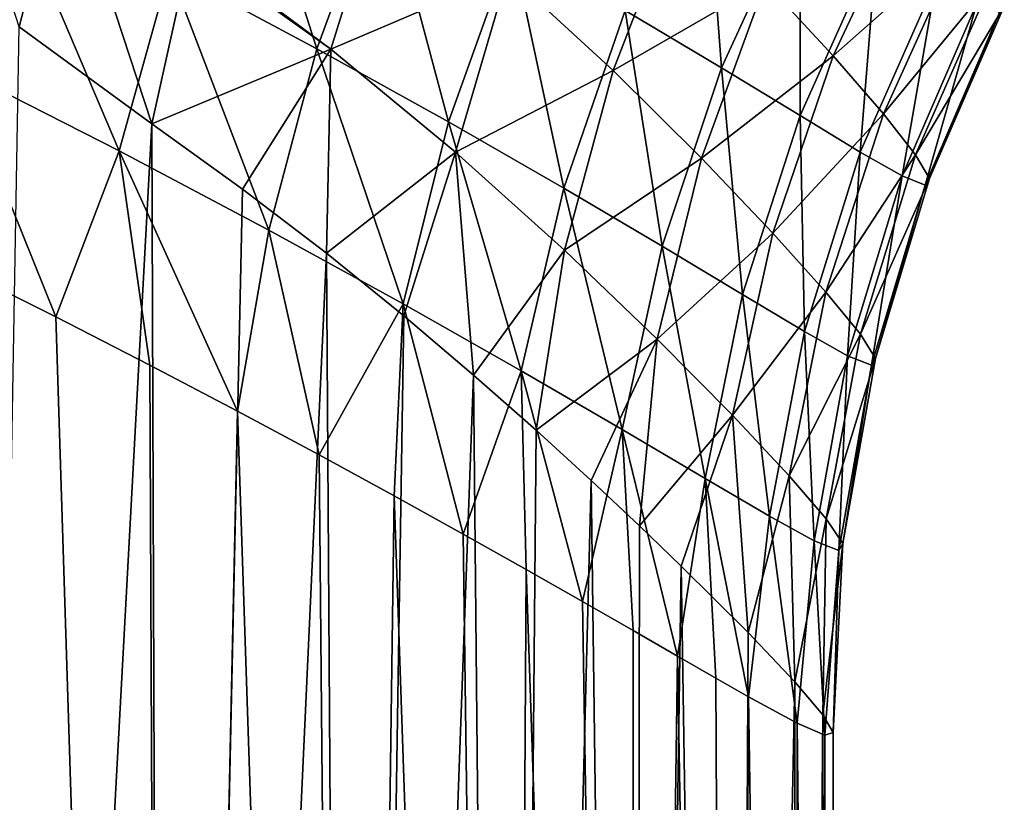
# Model space of a CAD drawing. Header units: metres. Extents: x -92 to 264, y -100 to 50.
# Tile 70 of 256: x 18.63 to 26.34, y -39.76 to -33.63. Entities that reach past the tile are written whole.
import ezdxf

# ---------------------------------------------------------------- set-up
doc = ezdxf.new("R2010")
doc.units = ezdxf.units.M
doc.layers.add('solid_21062050_01', color=7, linetype='CONTINUOUS')

msp = doc.modelspace()

# ---------------------------------------------------------------- linework, layer by layer
at = {"layer": 'solid_21062050_01'}
for points in [[(18.978283, -32.337875, -20.897945), (18.629301, -33.686417, -21.168036), (17.926336, -31.503675, -22.041531)], [(19.806135, -33.241535, 11.319185), (20.959656, -33.858147, 9.753653), (20.322653, -31.864752, 11.359503)], [(20.959656, -33.858147, 9.753653), (21.467417, -32.477596, 9.767966), (20.322653, -31.864752, 11.359503)], [(23.37377, -33.559715, 6.354361), (24.126762, -34.008533, 4.549936), (23.994576, -32.227493, 6.415459)], [(24.126762, -34.008533, 4.549936), (24.73851, -32.671364, 4.591043), (23.994576, -32.227493, 6.415459)], [(18.978283, -32.337875, -20.897945), (19.669075, -34.446095, -19.92761), (18.629301, -33.686417, -21.168036)], [(19.971037, -33.078079, -19.673065), (19.669075, -34.446095, -19.92761), (18.978283, -32.337875, -20.897945)], [(21.068897, -33.86108, -18.114546), (19.978622, -33.049809, -19.668859), (21.501457, -32.467831, -17.925564)], [(20.959656, -33.858147, 9.753653), (21.990566, -34.431271, 8.102478), (21.467417, -32.477596, 9.767966)], [(21.068897, -33.86108, -18.114546), (21.501457, -32.467831, -17.925564), (22.45363, -33.270519, -16.262733)], [(21.990566, -34.431271, 8.102478), (22.485832, -33.046124, 8.096855), (21.467417, -32.477596, 9.767966)], [(25.000576, -33.913467, -10.750398), (24.470716, -33.338722, -12.595798), (25.626244, -32.584023, -10.679248)], [(25.000576, -33.913467, -10.750398), (25.626244, -32.584023, -10.679248), (25.999289, -33.028564, -8.801912)], [(18.128819, -34.006458, 12.84297), (19.412203, -34.656933, 11.392787), (18.535625, -32.593719, 12.791656)], [(19.412203, -34.656933, 11.392787), (19.806135, -33.241535, 11.319185), (18.535625, -32.593719, 12.791656)], [(23.277584, -34.029785, -14.530252), (22.45363, -33.270519, -16.262733), (23.804907, -32.663116, -14.395723)], [(23.277584, -34.029785, -14.530252), (23.804907, -32.663116, -14.395723), (24.470716, -33.338722, -12.595798)], [(24.126762, -34.008533, 4.549936), (24.740862, -34.381691, 2.693632), (24.73851, -32.671364, 4.591043)], [(24.740862, -34.381691, 2.693632), (25.342876, -33.039757, 2.72094), (24.73851, -32.671364, 4.591043)], [(21.068897, -33.86108, -18.114546), (19.971037, -33.078079, -19.673065), (19.978622, -33.049809, -19.668859)], [(21.990566, -34.431271, 8.102478), (22.893116, -34.949871, 6.373861), (22.485832, -33.046124, 8.096855)], [(22.893116, -34.949871, 6.373861), (23.37377, -33.559715, 6.354361), (22.485832, -33.046124, 8.096855)], [(24.740862, -34.381691, 2.693632), (25.212547, -34.667778, 0.796824), (25.342876, -33.039757, 2.72094)], [(25.392843, -34.367233, -8.866168), (25.000576, -33.913467, -10.750398), (25.999289, -33.028564, -8.801912)], [(25.212547, -34.667778, 0.796824), (25.805378, -33.32164, 0.817196), (25.342876, -33.039757, 2.72094)], [(25.392843, -34.367233, -8.866168), (25.999289, -33.028564, -8.801912), (26.237545, -33.343121, -6.89827)], [(21.068897, -33.86108, -18.114546), (19.669075, -34.446095, -19.92761), (19.971037, -33.078079, -19.673065)], [(19.412203, -34.656933, 11.392787), (20.58329, -35.277416, 9.842931), (19.806135, -33.241535, 11.319185)], [(20.58329, -35.277416, 9.842931), (20.959656, -33.858147, 9.753653), (19.806135, -33.241535, 11.319185)], [(22.043709, -34.667694, -16.472086), (21.068897, -33.86108, -18.114546), (22.45363, -33.270519, -16.262733)], [(22.043709, -34.667694, -16.472086), (22.45363, -33.270519, -16.262733), (23.277584, -34.029785, -14.530252)], [(23.970423, -34.715332, -12.732199), (23.277584, -34.029785, -14.530252), (24.470716, -33.338722, -12.595798)], [(23.970423, -34.715332, -12.732199), (24.470716, -33.338722, -12.595798), (25.000576, -33.913467, -10.750398)], [(25.212547, -34.667778, 0.796824), (25.539406, -34.853546, -1.128385), (25.805378, -33.32164, 0.817196)], [(25.645304, -34.688652, -6.950583), (25.392843, -34.367233, -8.866168), (26.237545, -33.343121, -6.89827)], [(25.539406, -34.853546, -1.128385), (26.125109, -33.504295, -1.107802), (25.805378, -33.32164, 0.817196)], [(25.645304, -34.688652, -6.950583), (26.237545, -33.343121, -6.89827), (26.339323, -33.524693, -4.975979)], [(25.539406, -34.853546, -1.128385), (25.720263, -34.926281, -3.069865), (26.125109, -33.504295, -1.107802)], [(25.720263, -34.926281, -3.069865), (26.302589, -33.575687, -3.042783), (26.125109, -33.504295, -1.107802)], [(22.893116, -34.949871, 6.373861), (23.661669, -35.403851, 4.576698), (23.37377, -33.559715, 6.354361)], [(23.661669, -35.403851, 4.576698), (24.126762, -34.008533, 4.549936), (23.37377, -33.559715, 6.354361)], [(25.755144, -34.874207, -5.014649), (25.645304, -34.688652, -6.950583), (26.339323, -33.524693, -4.975979)], [(25.720263, -34.926281, -3.069865), (25.755144, -34.874207, -5.014649), (26.302589, -33.575687, -3.042783)], [(25.755144, -34.874207, -5.014649), (26.339323, -33.524693, -4.975979), (26.302589, -33.575687, -3.042783)], [(18.629301, -33.686417, -21.168036), (19.669075, -34.446095, -19.92761), (18.119802, -63, -21.720421)], [(21.068897, -33.86108, -18.114546), (20.378706, -34.95631, -18.977541), (19.669075, -34.446095, -19.92761)], [(21.068897, -33.86108, -18.114546), (21.035591, -35.456985, -18.00563), (20.378706, -34.95631, -18.977541)], [(20.58329, -35.277416, 9.842931), (21.634777, -35.855263, 8.200477), (20.959656, -33.858147, 9.753653)], [(21.634777, -35.855263, 8.200477), (21.990566, -34.431271, 8.102478), (20.959656, -33.858147, 9.753653)], [(22.043709, -34.667694, -16.472086), (21.035591, -35.456985, -18.00563), (21.068897, -33.86108, -18.114546)], [(24.527437, -35.300724, -10.875281), (23.970423, -34.715332, -12.732199), (25.000576, -33.913467, -10.750398)], [(24.527437, -35.300724, -10.875281), (25.000576, -33.913467, -10.750398), (25.392843, -34.367233, -8.866168)], [(18.128819, -34.006458, 12.84297), (18.134237, -35.563931, 12.712763), (18.916519, -35.956223, 11.848963)], [(18.128819, -34.006458, 12.84297), (18.916519, -35.956223, 11.848963), (19.412203, -34.656933, 11.392787)], [(22.897766, -35.43478, -14.743955), (22.043709, -34.667694, -16.472086), (23.277584, -34.029785, -14.530252)], [(22.897766, -35.43478, -14.743955), (23.277584, -34.029785, -14.530252), (23.970423, -34.715332, -12.732199)], [(23.661669, -35.403851, 4.576698), (24.290968, -35.781982, 2.720633), (24.126762, -34.008533, 4.549936)], [(24.290968, -35.781982, 2.720633), (24.740862, -34.381691, 2.693632), (24.126762, -34.008533, 4.549936)], [(21.634777, -35.855263, 8.200477), (22.559166, -36.379017, 6.473694), (21.990566, -34.431271, 8.102478)], [(22.559166, -36.379017, 6.473694), (22.893116, -34.949871, 6.373861), (21.990566, -34.431271, 8.102478)], [(24.290968, -35.781982, 2.720633), (24.77615, -36.072456, 0.816414), (24.740862, -34.381691, 2.693632)], [(24.94331, -35.764122, -8.968963), (24.527437, -35.300724, -10.875281), (25.392843, -34.367233, -8.866168)], [(24.77615, -36.072456, 0.816414), (25.212547, -34.667778, 0.796824), (24.740862, -34.381691, 2.693632)], [(24.94331, -35.764122, -8.968963), (25.392843, -34.367233, -8.866168), (25.645304, -34.688652, -6.950583)], [(19.669075, -34.446095, -19.92761), (19.769381, -63, -19.798897), (18.119802, -63, -21.720421)], [(19.669075, -34.446095, -19.92761), (20.378706, -34.95631, -18.977541), (19.769381, -63, -19.798897)], [(19.412203, -34.656933, 11.392787), (18.916519, -35.956223, 11.848963), (19.651751, -36.333889, 10.957206)], [(19.412203, -34.656933, 11.392787), (19.651751, -36.333889, 10.957206), (20.338919, -36.695202, 10.040909)], [(19.412203, -34.656933, 11.392787), (20.338919, -36.695202, 10.040909), (20.58329, -35.277416, 9.842931)], [(22.043709, -34.667694, -16.472086), (21.639778, -35.948139, -17.015018), (21.035591, -35.456985, -18.00563)], [(22.043709, -34.667694, -16.472086), (22.186501, -36.412071, -16.018347), (21.639778, -35.948139, -17.015018)], [(22.897766, -35.43478, -14.743955), (22.186501, -36.412071, -16.018347), (22.043709, -34.667694, -16.472086)], [(24.77615, -36.072456, 0.816414), (25.113176, -36.261475, -1.124062), (25.212547, -34.667778, 0.796824)], [(25.113176, -36.261475, -1.124062), (25.539406, -34.853546, -1.128385), (25.212547, -34.667778, 0.796824)], [(23.623865, -36.130547, -12.934708), (22.897766, -35.43478, -14.743955), (23.970423, -34.715332, -12.732199)], [(23.623865, -36.130547, -12.934708), (23.970423, -34.715332, -12.732199), (24.527437, -35.300724, -10.875281)], [(25.212919, -36.092701, -7.025652), (24.94331, -35.764122, -8.968963), (25.645304, -34.688652, -6.950583)], [(25.212919, -36.092701, -7.025652), (25.645304, -34.688652, -6.950583), (25.755144, -34.874207, -5.014649)], [(25.113176, -36.261475, -1.124062), (25.299055, -36.335609, -3.087655), (25.539406, -34.853546, -1.128385)], [(25.33223, -36.282406, -5.060016), (25.212919, -36.092701, -7.025652), (25.755144, -34.874207, -5.014649)], [(25.299055, -36.335609, -3.087655), (25.720263, -34.926281, -3.069865), (25.539406, -34.853546, -1.128385)], [(25.33223, -36.282406, -5.060016), (25.755144, -34.874207, -5.014649), (25.720263, -34.926281, -3.069865)], [(20.378706, -34.95631, -18.977541), (21.035591, -35.456985, -18.00563), (19.769381, -63, -19.798897)], [(22.559166, -36.379017, 6.473694), (23.349567, -36.838303, 4.670962), (22.893116, -34.949871, 6.373861)], [(23.349567, -36.838303, 4.670962), (23.661669, -35.403851, 4.576698), (22.893116, -34.949871, 6.373861)], [(25.299055, -36.335609, -3.087655), (25.33223, -36.282406, -5.060016), (25.720263, -34.926281, -3.069865)], [(20.58329, -35.277416, 9.842931), (20.338919, -36.695202, 10.040909), (20.976873, -37.037369, 9.104167)], [(20.58329, -35.277416, 9.842931), (20.976873, -37.037369, 9.104167), (21.634777, -35.855263, 8.200477)], [(24.213276, -36.726891, -11.052197), (23.623865, -36.130547, -12.934708), (24.527437, -35.300724, -10.875281)], [(24.213276, -36.726891, -11.052197), (24.527437, -35.300724, -10.875281), (24.94331, -35.764122, -8.968963)], [(22.897766, -35.43478, -14.743955), (22.67564, -36.844624, -15.023117), (22.186501, -36.412071, -16.018347)], [(23.623865, -36.130547, -12.934708), (22.67564, -36.844624, -15.023117), (22.897766, -35.43478, -14.743955)], [(23.349567, -36.838303, 4.670962), (23.999325, -37.221546, 2.801573), (23.661669, -35.403851, 4.576698)], [(23.999325, -37.221546, 2.801573), (24.290968, -35.781982, 2.720633), (23.661669, -35.403851, 4.576698)], [(21.035591, -35.456985, -18.00563), (21.216097, -63, -17.720345), (19.769381, -63, -19.798897)], [(21.035591, -35.456985, -18.00563), (21.639778, -35.948139, -17.015018), (21.216097, -63, -17.720345)], [(18.134237, -35.563931, 12.712763), (18.119804, -63, 12.72796), (19.769381, -63, 10.806436)], [(18.916519, -35.956223, 11.848963), (18.134237, -35.563931, 12.712763), (19.769381, -63, 10.806436)], [(23.999325, -37.221546, 2.801573), (24.502132, -37.516529, 0.875699), (24.290968, -35.781982, 2.720633)], [(24.656815, -37.200188, -9.108897), (24.213276, -36.726891, -11.052197), (24.94331, -35.764122, -8.968963)], [(24.502132, -37.516529, 0.875699), (24.77615, -36.072456, 0.816414), (24.290968, -35.781982, 2.720633)], [(24.656815, -37.200188, -9.108897), (24.94331, -35.764122, -8.968963), (25.212919, -36.092701, -7.025652)], [(21.634777, -35.855263, 8.200477), (20.976873, -37.037369, 9.104167), (21.565834, -37.358566, 8.149512)], [(21.634777, -35.855263, 8.200477), (21.565834, -37.358566, 8.149512), (22.105892, -37.657982, 7.179792)], [(21.634777, -35.855263, 8.200477), (22.105892, -37.657982, 7.179792), (22.559166, -36.379017, 6.473694)], [(19.651751, -36.333889, 10.957206), (18.916519, -35.956223, 11.848963), (19.769381, -63, 10.806436)], [(21.639778, -35.948139, -17.015018), (22.186501, -36.412071, -16.018347), (21.216097, -63, -17.720345)], [(23.623865, -36.130547, -12.934708), (23.106371, -37.237827, -14.040634), (22.67564, -36.844624, -15.023117)], [(23.623865, -36.130547, -12.934708), (23.483665, -37.592022, -13.070462), (23.106371, -37.237827, -14.040634)], [(24.213276, -36.726891, -11.052197), (23.483665, -37.592022, -13.070462), (23.623865, -36.130547, -12.934708)], [(24.502132, -37.516529, 0.875699), (24.852232, -37.708885, -1.094893), (24.77615, -36.072456, 0.816414)], [(24.946281, -37.536129, -7.122453), (24.656815, -37.200188, -9.108897), (25.212919, -36.092701, -7.025652)], [(24.852232, -37.708885, -1.094893), (25.113176, -36.261475, -1.124062), (24.77615, -36.072456, 0.816414)], [(24.946281, -37.536129, -7.122453), (25.212919, -36.092701, -7.025652), (25.33223, -36.282406, -5.060016)], [(24.852232, -37.708885, -1.094893), (25.044704, -37.784466, -3.09591), (25.113176, -36.261475, -1.124062)], [(25.076344, -37.730103, -5.11146), (24.946281, -37.536129, -7.122453), (25.33223, -36.282406, -5.060016)], [(25.044704, -37.784466, -3.09591), (25.299055, -36.335609, -3.087655), (25.113176, -36.261475, -1.124062)], [(25.076344, -37.730103, -5.11146), (25.33223, -36.282406, -5.060016), (25.299055, -36.335609, -3.087655)], [(20.338919, -36.695202, 10.040909), (19.651751, -36.333889, 10.957206), (19.769381, -63, 10.806436)], [(25.044704, -37.784466, -3.09591), (25.076344, -37.730103, -5.11146), (25.299055, -36.335609, -3.087655)], [(22.186501, -36.412071, -16.018347), (22.445107, -63, -15.506097), (21.216097, -63, -17.720345)], [(22.559166, -36.379017, 6.473694), (22.105892, -37.657982, 7.179792), (22.596979, -37.933884, 6.198467)], [(22.186501, -36.412071, -16.018347), (22.67564, -36.844624, -15.023117), (22.445107, -63, -15.506097)], [(22.559166, -36.379017, 6.473694), (22.596979, -37.933884, 6.198467), (23.039442, -38.185425, 5.208622)], [(22.559166, -36.379017, 6.473694), (23.039442, -38.185425, 5.208622), (23.349567, -36.838303, 4.670962)], [(20.338919, -36.695202, 10.040909), (19.769381, -63, 10.806436), (21.216097, -63, 8.727884)], [(20.976873, -37.037369, 9.104167), (20.338919, -36.695202, 10.040909), (21.216097, -63, 8.727884)], [(24.213276, -36.726891, -11.052197), (23.811047, -37.907104, -12.114238), (23.483665, -37.592022, -13.070462)], [(24.213276, -36.726891, -11.052197), (24.334053, -38.427708, -10.228061), (23.811047, -37.907104, -12.114238)], [(24.656815, -37.200188, -9.108897), (24.334053, -38.427708, -10.228061), (24.213276, -36.726891, -11.052197)], [(22.67564, -36.844624, -15.023117), (23.106371, -37.237827, -14.040634), (22.445107, -63, -15.506097)], [(23.349567, -36.838303, 4.670962), (23.039442, -38.185425, 5.208622), (23.43383, -38.411648, 4.21328)], [(23.349567, -36.838303, 4.670962), (23.43383, -38.411648, 4.21328), (23.780804, -38.611492, 3.215668)], [(23.349567, -36.838303, 4.670962), (23.780804, -38.611492, 3.215668), (23.999325, -37.221546, 2.801573)], [(21.565834, -37.358566, 8.149512), (20.976873, -37.037369, 9.104167), (21.216097, -63, 8.727884)], [(24.656815, -37.200188, -9.108897), (24.699589, -38.811836, -8.360205), (24.334053, -38.427708, -10.228061)], [(24.946281, -37.536129, -7.122453), (24.699589, -38.811836, -8.360205), (24.656815, -37.200188, -9.108897)], [(23.106371, -37.237827, -14.040634), (23.4438, -63, -13.178872), (22.445107, -63, -15.506097)], [(23.106371, -37.237827, -14.040634), (23.483665, -37.592022, -13.070462), (23.4438, -63, -13.178872)], [(23.999325, -37.221546, 2.801573), (23.780804, -38.611492, 3.215668), (24.081417, -38.784595, 2.218334)], [(23.999325, -37.221546, 2.801573), (24.081417, -38.784595, 2.218334), (24.336805, -38.930195, 1.223904)], [(23.999325, -37.221546, 2.801573), (24.336805, -38.930195, 1.223904), (24.502132, -37.516529, 0.875699)], [(21.565834, -37.358566, 8.149512), (21.216097, -63, 8.727884), (22.445107, -63, 6.513636)], [(22.105892, -37.657982, 7.179792), (21.565834, -37.358566, 8.149512), (22.445107, -63, 6.513636)], [(24.502132, -37.516529, 0.875699), (24.336805, -38.930195, 1.223904), (24.717567, -39.137207, -0.748986)], [(24.502132, -37.516529, 0.875699), (24.717567, -39.137207, -0.748986), (24.852232, -37.708885, -1.094893)], [(23.483665, -37.592022, -13.070462), (23.811047, -37.907104, -12.114238), (23.4438, -63, -13.178872)], [(24.946281, -37.536129, -7.122453), (24.920425, -39.070385, -6.489318), (24.699589, -38.811836, -8.360205)], [(25.076344, -37.730103, -5.11146), (24.920425, -39.070385, -6.489318), (24.946281, -37.536129, -7.122453)], [(22.596979, -37.933884, 6.198467), (22.105892, -37.657982, 7.179792), (22.445107, -63, 6.513636)], [(24.852232, -37.708885, -1.094893), (24.717567, -39.137207, -0.748986), (24.9349, -39.230438, -2.693243)], [(24.852232, -37.708885, -1.094893), (24.9349, -39.230438, -2.693243), (25.044704, -37.784466, -3.09591)], [(25.076344, -37.730103, -5.11146), (24.999765, -39.208763, -4.604652), (24.920425, -39.070385, -6.489318)], [(25.044704, -37.784466, -3.09591), (24.999765, -39.208763, -4.604652), (25.076344, -37.730103, -5.11146)], [(25.044704, -37.784466, -3.09591), (24.9349, -39.230438, -2.693243), (24.999765, -39.208763, -4.604652)], [(23.811047, -37.907104, -12.114238), (24.201925, -63, -10.762551), (23.4438, -63, -13.178872)], [(23.811047, -37.907104, -12.114238), (24.334053, -38.427708, -10.228061), (24.201925, -63, -10.762551)], [(22.596979, -37.933884, 6.198467), (22.445107, -63, 6.513636), (23.4438, -63, 4.186411)], [(23.039442, -38.185425, 5.208622), (22.596979, -37.933884, 6.198467), (23.4438, -63, 4.186411)], [(23.43383, -38.411648, 4.21328), (23.039442, -38.185425, 5.208622), (23.4438, -63, 4.186411)], [(23.780804, -38.611492, 3.215668), (23.43383, -38.411648, 4.21328), (23.4438, -63, 4.186411)], [(24.334053, -38.427708, -10.228061), (24.699589, -38.811836, -8.360205), (24.201925, -63, -10.762551)], [(23.780804, -38.611492, 3.215668), (23.4438, -63, 4.186411), (24.201925, -63, 1.77009)], [(24.081417, -38.784595, 2.218334), (23.780804, -38.611492, 3.215668), (24.201925, -63, 1.77009)], [(24.336805, -38.930195, 1.223904), (24.081417, -38.784595, 2.218334), (24.201925, -63, 1.77009)], [(24.699589, -38.811836, -8.360205), (24.711708, -63, -8.28193), (24.201925, -63, -10.762551)], [(24.699589, -38.811836, -8.360205), (24.920425, -39.070385, -6.489318), (24.711708, -63, -8.28193)], [(24.336805, -38.930195, 1.223904), (24.201925, -63, 1.77009), (24.711708, -63, -0.710531)], [(24.717567, -39.137207, -0.748986), (24.336805, -38.930195, 1.223904), (24.711708, -63, -0.710531)], [(24.920425, -39.070385, -6.489318), (24.967913, -63, -5.762461), (24.711708, -63, -8.28193)], [(24.717567, -39.137207, -0.748986), (24.711708, -63, -0.710531), (24.967913, -63, -3.23)], [(24.9349, -39.230438, -2.693243), (24.717567, -39.137207, -0.748986), (24.967913, -63, -3.23)], [(24.920425, -39.070385, -6.489318), (24.999765, -39.208763, -4.604652), (24.967913, -63, -5.762461)], [(24.999765, -39.208763, -4.604652), (24.9349, -39.230438, -2.693243), (24.967913, -63, -3.23)], [(24.999765, -39.208763, -4.604652), (24.967913, -63, -3.23), (24.967913, -63, -5.762461)]]:
    msp.add_3dface(points, dxfattribs=at)

doc.saveas('drawing.dxf')
